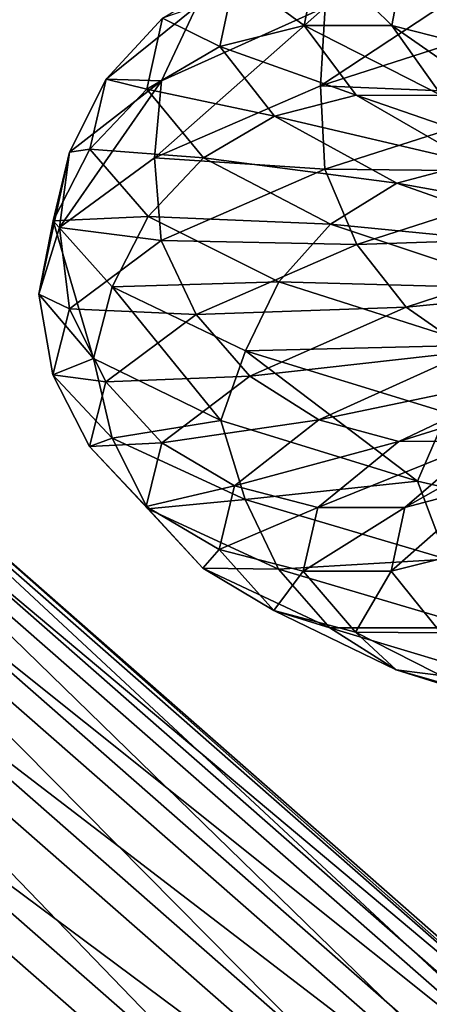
# Model space of a CAD drawing. Header units: metres. Extents: x -40 to 117, y -433 to 89.
# Tile 169 of 256: x -19.15 to -15.5, y -206.84 to -198.05. Entities that reach past the tile are written whole.
import ezdxf

# ---------------------------------------------------------------- set-up
doc = ezdxf.new("R2010")
doc.units = ezdxf.units.M
doc.layers.add('solid_506114_24501146', color=7, linetype='CONTINUOUS')

msp = doc.modelspace()

# ---------------------------------------------------------------- linework, layer by layer
at = {"layer": 'solid_506114_24501146'}
for points in [[(-14.374511, -197.254898, 1005.328552), (-16.468195, -198.639084, 1002.560974), (-14.401241, -197.974411, 1005.478271)], [(-14.374511, -197.254898, 1005.328552), (-16.426895, -197.933853, 1002.39856), (-16.468195, -198.639084, 1002.560974)], [(-16.485052, -197.453339, 995.344971), (-16.614408, -198.097565, 992.195313), (-17.230301, -197.646835, 995.447388)], [(-15.830091, -198.098465, 992.237366), (-16.614408, -198.097565, 992.195313), (-16.485052, -197.453339, 995.344971)], [(-15.706841, -197.454422, 995.238342), (-15.830091, -198.098465, 992.237366), (-16.485052, -197.453339, 995.344971)], [(-15.079597, -198.290909, 992.277283), (-15.830091, -198.098465, 992.237366), (-15.706841, -197.454422, 995.238342)], [(-14.96219, -197.64978, 995.136597), (-15.079597, -198.290909, 992.277283), (-15.706841, -197.454422, 995.238342)], [(-17.230301, -197.646835, 995.447388), (-17.365505, -198.288055, 992.154724), (-17.877689, -198.032593, 995.536133)], [(-16.614408, -198.097565, 992.195313), (-17.365505, -198.288055, 992.154724), (-17.230301, -197.646835, 995.447388)], [(-17.575321, -197.930084, 999.0271), (-18.381372, -198.577728, 995.603943), (-17.887505, -198.592819, 999.131287)], [(-17.877689, -198.032593, 995.536133), (-18.381372, -198.577728, 995.603943), (-17.575321, -197.930084, 999.0271)], [(-16.426895, -197.933853, 1002.39856), (-17.94939, -199.282288, 999.308655), (-16.468195, -198.639084, 1002.560974)], [(-16.426895, -197.933853, 1002.39856), (-17.887505, -198.592819, 999.131287), (-17.94939, -199.282288, 999.308655)], [(-17.575321, -197.930084, 999.0271), (-17.887505, -198.592819, 999.131287), (-16.426895, -197.933853, 1002.39856)], [(-14.401241, -197.974411, 1005.478271), (-16.468195, -198.639084, 1002.560974), (-14.376071, -198.723495, 1005.328979)], [(-17.877689, -198.032593, 995.536133), (-18.017975, -198.667328, 992.11853), (-18.381372, -198.577728, 995.603943)], [(-17.365505, -198.288055, 992.154724), (-18.017975, -198.667328, 992.11853), (-17.877689, -198.032593, 995.536133)], [(-16.614408, -198.097565, 992.195313), (-16.148752, -198.721741, 989.075256), (-17.365505, -198.288055, 992.154724)], [(-15.386418, -198.723419, 989.264526), (-16.148752, -198.721741, 989.075256), (-16.614408, -198.097565, 992.195313)], [(-15.830091, -198.098465, 992.237366), (-15.386418, -198.723419, 989.264526), (-16.614408, -198.097565, 992.195313)], [(-14.656959, -198.913879, 989.444702), (-15.386418, -198.723419, 989.264526), (-15.830091, -198.098465, 992.237366)], [(-15.079597, -198.290909, 992.277283), (-14.656959, -198.913879, 989.444702), (-15.830091, -198.098465, 992.237366)], [(-17.365505, -198.288055, 992.154724), (-16.878799, -198.908356, 988.893066), (-18.017975, -198.667328, 992.11853)], [(-16.148752, -198.721741, 989.075256), (-16.878799, -198.908356, 988.893066), (-17.365505, -198.288055, 992.154724)], [(-17.887505, -198.592819, 999.131287), (-18.798681, -199.902908, 995.833069), (-17.94939, -199.282288, 999.308655)], [(-17.887505, -198.592819, 999.131287), (-18.707874, -199.22937, 995.645325), (-18.798681, -199.902908, 995.833069)], [(-18.381372, -198.577728, 995.603943), (-18.707874, -199.22937, 995.645325), (-17.887505, -198.592819, 999.131287)], [(-18.381372, -198.577728, 995.603943), (-18.525608, -199.202835, 992.08844), (-18.707874, -199.22937, 995.645325)], [(-18.017975, -198.667328, 992.11853), (-18.525608, -199.202835, 992.08844), (-18.381372, -198.577728, 995.603943)], [(-18.017975, -198.667328, 992.11853), (-17.512981, -199.280411, 988.733276), (-18.525608, -199.202835, 992.08844)], [(-16.878799, -198.908356, 988.893066), (-17.512981, -199.280411, 988.733276), (-18.017975, -198.667328, 992.11853)], [(-16.468195, -198.639084, 1002.560974), (-17.94939, -199.282288, 999.308655), (-16.428679, -199.382156, 1002.394043)], [(-16.468195, -198.639084, 1002.560974), (-16.428679, -199.382156, 1002.394043), (-14.376071, -198.723495, 1005.328979)], [(-16.148752, -198.721741, 989.075256), (-15.102084, -199.327026, 986.097839), (-16.878799, -198.908356, 988.893066)], [(-14.376071, -198.723495, 1005.328979), (-16.428679, -199.382156, 1002.394043), (-14.126537, -199.405304, 1005.112549)], [(-14.389159, -199.330368, 986.42749), (-15.102084, -199.327026, 986.097839), (-16.148752, -198.721741, 989.075256)], [(-15.386418, -198.723419, 989.264526), (-14.389159, -199.330368, 986.42749), (-16.148752, -198.721741, 989.075256)], [(-16.878799, -198.908356, 988.893066), (-15.784812, -199.509064, 985.780701), (-17.512981, -199.280411, 988.733276)], [(-15.102084, -199.327026, 986.097839), (-15.784812, -199.509064, 985.780701), (-16.878799, -198.908356, 988.893066)], [(-18.707874, -199.22937, 995.645325), (-18.981955, -200.499084, 992.264893), (-18.798681, -199.902908, 995.833069)], [(-18.707874, -199.22937, 995.645325), (-18.854673, -199.842682, 992.06543), (-18.981955, -200.499084, 992.264893)], [(-18.525608, -199.202835, 992.08844), (-18.854673, -199.842682, 992.06543), (-18.707874, -199.22937, 995.645325)], [(-18.525608, -199.202835, 992.08844), (-18.006388, -199.805756, 988.606262), (-18.854673, -199.842682, 992.06543)], [(-17.512981, -199.280411, 988.733276), (-18.006388, -199.805756, 988.606262), (-18.525608, -199.202835, 992.08844)], [(-17.94939, -199.282288, 999.308655), (-18.798681, -199.902908, 995.833069), (-17.889446, -200.018494, 999.121948)], [(-17.512981, -199.280411, 988.733276), (-16.377892, -199.873444, 985.502991), (-18.006388, -199.805756, 988.606262)], [(-17.94939, -199.282288, 999.308655), (-17.889446, -200.018494, 999.121948), (-16.428679, -199.382156, 1002.394043)], [(-15.784812, -199.509064, 985.780701), (-16.377892, -199.873444, 985.502991), (-17.512981, -199.280411, 988.733276)], [(-15.102084, -199.327026, 986.097839), (-13.514109, -199.915939, 983.368469), (-15.784812, -199.509064, 985.780701)], [(-16.428679, -199.382156, 1002.394043), (-17.889446, -200.018494, 999.121948), (-16.143517, -200.054367, 1002.226379)], [(-16.428679, -199.382156, 1002.394043), (-16.143517, -200.054367, 1002.226379), (-14.126537, -199.405304, 1005.112549)], [(-14.126537, -199.405304, 1005.112549), (-16.143517, -200.054367, 1002.226379), (-13.740636, -199.973923, 1004.778931)], [(-15.784812, -199.509064, 985.780701), (-14.125049, -200.092911, 982.927673), (-16.377892, -199.873444, 985.502991)], [(-13.514109, -199.915939, 983.368469), (-14.125049, -200.092911, 982.927673), (-15.784812, -199.509064, 985.780701)], [(-18.854673, -199.842682, 992.06543), (-18.495293, -201.074936, 988.711426), (-18.981955, -200.499084, 992.264893)], [(-18.006388, -199.805756, 988.606262), (-18.326229, -200.433533, 988.519531), (-18.854673, -199.842682, 992.06543)], [(-18.854673, -199.842682, 992.06543), (-18.326229, -200.433533, 988.519531), (-18.495293, -201.074936, 988.711426)], [(-18.006388, -199.805756, 988.606262), (-16.839317, -200.388519, 985.283508), (-18.326229, -200.433533, 988.519531)], [(-16.377892, -199.873444, 985.502991), (-16.839317, -200.388519, 985.283508), (-18.006388, -199.805756, 988.606262)], [(-18.798681, -199.902908, 995.833069), (-18.981955, -200.499084, 992.264893), (-18.709906, -200.63092, 995.631226)], [(-18.798681, -199.902908, 995.833069), (-18.709906, -200.63092, 995.631226), (-17.889446, -200.018494, 999.121948)], [(-16.377892, -199.873444, 985.502991), (-14.655766, -200.449509, 982.54187), (-16.839317, -200.388519, 985.283508)], [(-14.125049, -200.092911, 982.927673), (-14.655766, -200.449509, 982.54187), (-16.377892, -199.873444, 985.502991)], [(-17.889446, -200.018494, 999.121948), (-18.709906, -200.63092, 995.631226), (-17.57893, -200.68042, 999.008972)], [(-17.889446, -200.018494, 999.121948), (-17.57893, -200.68042, 999.008972), (-16.143517, -200.054367, 1002.226379)], [(-16.143517, -200.054367, 1002.226379), (-15.702516, -200.615189, 1001.969727), (-13.740636, -199.973923, 1004.778931)], [(-13.740636, -199.973923, 1004.778931), (-15.702516, -200.615189, 1001.969727), (-13.244071, -200.374069, 1004.351563)], [(-16.143517, -200.054367, 1002.226379), (-17.57893, -200.68042, 999.008972), (-15.702516, -200.615189, 1001.969727)], [(-16.839317, -200.388519, 985.283508), (-17.138428, -201.004379, 985.136108), (-18.326229, -200.433533, 988.519531)], [(-16.839317, -200.388519, 985.283508), (-15.068673, -200.954559, 982.237671), (-17.138428, -201.004379, 985.136108)], [(-14.655766, -200.449509, 982.54187), (-15.068673, -200.954559, 982.237671), (-16.839317, -200.388519, 985.283508)], [(-15.702516, -200.615189, 1001.969727), (-15.135052, -201.010132, 1001.642456), (-13.244071, -200.374069, 1004.351563)], [(-18.326229, -200.433533, 988.519531), (-17.358067, -201.628891, 985.325256), (-18.495293, -201.074936, 988.711426)], [(-18.326229, -200.433533, 988.519531), (-17.138428, -201.004379, 985.136108), (-17.358067, -201.628891, 985.325256)], [(-18.981955, -200.499084, 992.264893), (-18.85672, -201.219437, 992.046814), (-18.709906, -200.63092, 995.631226)], [(-18.981955, -200.499084, 992.264893), (-18.495293, -201.074936, 988.711426), (-18.85672, -201.219437, 992.046814)], [(-18.709906, -200.63092, 995.631226), (-18.85672, -201.219437, 992.046814), (-18.385147, -201.282288, 995.576782)], [(-18.709906, -200.63092, 995.631226), (-18.385147, -201.282288, 995.576782), (-17.57893, -200.68042, 999.008972)], [(-17.57893, -200.68042, 999.008972), (-17.098717, -201.2332, 998.838318), (-15.702516, -200.615189, 1001.969727)], [(-15.702516, -200.615189, 1001.969727), (-17.098717, -201.2332, 998.838318), (-15.135052, -201.010132, 1001.642456)], [(-17.57893, -200.68042, 999.008972), (-18.385147, -201.282288, 995.576782), (-17.098717, -201.2332, 998.838318)], [(-17.138428, -201.004379, 985.136108), (-15.601278, -202.170181, 982.193787), (-17.358067, -201.628891, 985.325256)], [(-15.068673, -200.954559, 982.237671), (-15.336333, -201.559128, 982.034485), (-17.138428, -201.004379, 985.136108)], [(-17.138428, -201.004379, 985.136108), (-15.336333, -201.559128, 982.034485), (-15.601278, -202.170181, 982.193787)], [(-18.495293, -201.074936, 988.711426), (-18.328218, -201.785736, 988.496582), (-18.85672, -201.219437, 992.046814)], [(-18.495293, -201.074936, 988.711426), (-17.358067, -201.628891, 985.325256), (-18.328218, -201.785736, 988.496582)], [(-17.098717, -201.2332, 998.838318), (-16.480797, -201.623184, 998.62262), (-15.135052, -201.010132, 1001.642456)], [(-15.135052, -201.010132, 1001.642456), (-16.480797, -201.623184, 998.62262), (-14.481193, -201.205597, 1001.268677)], [(-18.85672, -201.219437, 992.046814), (-18.529413, -201.860367, 992.05249), (-18.385147, -201.282288, 995.576782)], [(-18.85672, -201.219437, 992.046814), (-18.328218, -201.785736, 988.496582), (-18.529413, -201.860367, 992.05249)], [(-18.385147, -201.282288, 995.576782), (-17.88291, -201.827118, 995.497986), (-17.098717, -201.2332, 998.838318)], [(-17.098717, -201.2332, 998.838318), (-17.88291, -201.827118, 995.497986), (-16.480797, -201.623184, 998.62262)], [(-16.480797, -201.623184, 998.62262), (-15.7688, -201.817062, 998.378296), (-14.481193, -201.205597, 1001.268677)], [(-15.7688, -201.817062, 998.378296), (-15.024714, -201.813095, 998.12677), (-13.797867, -201.200256, 1000.881348)], [(-14.481193, -201.205597, 1001.268677), (-15.7688, -201.817062, 998.378296), (-13.797867, -201.200256, 1000.881348)], [(-18.385147, -201.282288, 995.576782), (-18.529413, -201.860367, 992.05249), (-17.88291, -201.827118, 995.497986)], [(-15.713788, -202.404221, 995.188538), (-14.968539, -202.208557, 995.090698), (-14.312146, -201.612411, 997.889648)], [(-15.024714, -201.813095, 998.12677), (-15.713788, -202.404221, 995.188538), (-14.312146, -201.612411, 997.889648)], [(-15.336333, -201.559128, 982.034485), (-13.297026, -202.700226, 979.452942), (-15.601278, -202.170181, 982.193787)], [(-17.358067, -201.628891, 985.325256), (-17.140289, -202.333145, 985.108826), (-18.328218, -201.785736, 988.496582)], [(-17.88291, -201.827118, 995.497986), (-17.23665, -202.212631, 995.401489), (-16.480797, -201.623184, 998.62262)], [(-17.358067, -201.628891, 985.325256), (-15.601278, -202.170181, 982.193787), (-17.140289, -202.333145, 985.108826)], [(-16.480797, -201.623184, 998.62262), (-17.23665, -202.212631, 995.401489), (-15.7688, -201.817062, 998.378296)], [(-21.032818, -201.799484, 467.269348), (-20.568495, -201.779053, 468.150482), (-12.599781, -209.195206, 463.0047)], [(-20.568495, -201.779053, 468.150482), (-12.136147, -209.176453, 463.88736), (-12.599781, -209.195206, 463.0047)], [(-20.568495, -201.779053, 468.150482), (-20.273947, -201.980392, 469.080597), (-12.136147, -209.176453, 463.88736)], [(-18.328218, -201.785736, 988.496582), (-18.010086, -202.416718, 988.561829), (-18.529413, -201.860367, 992.05249)], [(-18.328218, -201.785736, 988.496582), (-17.140289, -202.333145, 985.108826), (-18.010086, -202.416718, 988.561829)], [(-21.629301, -202.039993, 466.508575), (-21.032818, -201.799484, 467.269348), (-13.196144, -209.434586, 462.242188)], [(-21.032818, -201.799484, 467.269348), (-12.599781, -209.195206, 463.0047), (-13.196144, -209.434586, 462.242188)], [(-18.529413, -201.860367, 992.05249), (-18.023235, -202.397659, 992.068115), (-17.88291, -201.827118, 995.497986)], [(-18.529413, -201.860367, 992.05249), (-18.010086, -202.416718, 988.561829), (-18.023235, -202.397659, 992.068115)], [(-17.88291, -201.827118, 995.497986), (-18.023235, -202.397659, 992.068115), (-17.23665, -202.212631, 995.401489)], [(-17.23665, -202.212631, 995.401489), (-16.491999, -202.405746, 995.295166), (-15.7688, -201.817062, 998.378296)], [(-16.491999, -202.405746, 995.295166), (-15.713788, -202.404221, 995.188538), (-15.024714, -201.813095, 998.12677)], [(-15.7688, -201.817062, 998.378296), (-16.491999, -202.405746, 995.295166), (-15.024714, -201.813095, 998.12677)], [(-22.309622, -202.48114, 465.92981), (-21.629301, -202.039993, 466.508575), (-13.876824, -209.875137, 461.661682)], [(-21.629301, -202.039993, 466.508575), (-13.196144, -209.434586, 462.242188), (-13.876824, -209.875137, 461.661682)], [(-20.273947, -201.980392, 469.080597), (-11.842875, -209.379837, 464.818512), (-12.136147, -209.176453, 463.88736)], [(-20.273947, -201.980392, 469.080597), (-20.17304, -202.387177, 469.984344), (-11.842875, -209.379837, 464.818512)], [(-18.023235, -202.397659, 992.068115), (-17.371904, -202.779373, 992.093994), (-17.23665, -202.212631, 995.401489)], [(-17.23665, -202.212631, 995.401489), (-17.371904, -202.779373, 992.093994), (-16.491999, -202.405746, 995.295166)], [(-15.601278, -202.170181, 982.193787), (-15.337997, -202.866394, 982.003174), (-17.140289, -202.333145, 985.108826)], [(-15.837092, -202.974564, 992.171387), (-15.085996, -202.784988, 992.216431), (-14.968539, -202.208557, 995.090698)], [(-15.713788, -202.404221, 995.188538), (-15.837092, -202.974564, 992.171387), (-14.968539, -202.208557, 995.090698)], [(-15.601278, -202.170181, 982.193787), (-13.297026, -202.700226, 979.452942), (-15.337997, -202.866394, 982.003174)], [(-20.17304, -202.387177, 469.984344), (-20.273947, -202.966461, 470.788513), (-11.743765, -209.783844, 465.713898)], [(-20.17304, -202.387177, 469.984344), (-11.743765, -209.783844, 465.713898), (-11.842875, -209.379837, 464.818512)], [(-18.023235, -202.397659, 992.068115), (-17.518095, -202.947159, 988.670959), (-17.371904, -202.779373, 992.093994)], [(-18.010086, -202.416718, 988.561829), (-17.518095, -202.947159, 988.670959), (-18.023235, -202.397659, 992.068115)], [(-17.140289, -202.333145, 985.108826), (-16.842775, -202.955032, 985.230957), (-18.010086, -202.416718, 988.561829)], [(-17.371904, -202.779373, 992.093994), (-16.62141, -202.972626, 992.129333), (-16.491999, -202.405746, 995.295166)], [(-17.140289, -202.333145, 985.108826), (-15.337997, -202.866394, 982.003174), (-16.842775, -202.955032, 985.230957)], [(-16.62141, -202.972626, 992.129333), (-15.837092, -202.974564, 992.171387), (-15.713788, -202.404221, 995.188538)], [(-16.491999, -202.405746, 995.295166), (-16.62141, -202.972626, 992.129333), (-15.713788, -202.404221, 995.188538)], [(-23.018663, -203.087158, 465.579895), (-22.309622, -202.48114, 465.92981), (-14.58657, -210.481125, 461.310333)], [(-22.309622, -202.48114, 465.92981), (-13.876824, -209.875137, 461.661682), (-14.58657, -210.481125, 461.310333)], [(-18.010086, -202.416718, 988.561829), (-16.842775, -202.955032, 985.230957), (-17.518095, -202.947159, 988.670959)], [(-17.518095, -202.947159, 988.670959), (-16.885019, -203.325897, 988.817932), (-17.371904, -202.779373, 992.093994)], [(-17.371904, -202.779373, 992.093994), (-16.885019, -203.325897, 988.817932), (-16.62141, -202.972626, 992.129333)], [(-15.837092, -202.974564, 992.171387), (-15.393224, -203.526489, 989.1828), (-15.085996, -202.784988, 992.216431)], [(-15.337997, -202.866394, 982.003174), (-15.071768, -203.480316, 982.177185), (-16.842775, -202.955032, 985.230957)], [(-20.273947, -202.966461, 470.788513), (-20.568495, -203.671295, 471.427948), (-11.844672, -210.363113, 466.518066)], [(-20.273947, -202.966461, 470.788513), (-11.844672, -210.363113, 466.518066), (-11.743765, -209.783844, 465.713898)], [(-17.518095, -202.947159, 988.670959), (-16.382673, -203.479507, 985.429138), (-16.885019, -203.325897, 988.817932)], [(-16.842775, -202.955032, 985.230957), (-16.382673, -203.479507, 985.429138), (-17.518095, -202.947159, 988.670959)], [(-16.885019, -203.325897, 988.817932), (-16.155558, -203.520172, 988.993591), (-16.62141, -202.972626, 992.129333)], [(-16.842775, -202.955032, 985.230957), (-15.071768, -203.480316, 982.177185), (-16.382673, -203.479507, 985.429138)], [(-16.62141, -202.972626, 992.129333), (-16.155558, -203.520172, 988.993591), (-15.837092, -202.974564, 992.171387)], [(-16.155558, -203.520172, 988.993591), (-15.393224, -203.526489, 989.1828), (-15.837092, -202.974564, 992.171387)], [(-23.698982, -203.808975, 465.487244), (-23.018663, -203.087158, 465.579895), (-15.267765, -211.203339, 461.216675)], [(-23.018663, -203.087158, 465.579895), (-14.58657, -210.481125, 461.310333), (-15.267765, -211.203339, 461.216675)], [(-16.885019, -203.325897, 988.817932), (-15.790628, -203.856186, 985.69165), (-16.155558, -203.520172, 988.993591)], [(-16.382673, -203.479507, 985.429138), (-15.790628, -203.856186, 985.69165), (-16.885019, -203.325897, 988.817932)], [(-16.382673, -203.479507, 985.429138), (-14.660044, -203.999939, 982.456909), (-15.790628, -203.856186, 985.69165)], [(-15.071768, -203.480316, 982.177185), (-14.660044, -203.999939, 982.456909), (-16.382673, -203.479507, 985.429138)], [(-16.155558, -203.520172, 988.993591), (-15.108448, -204.052338, 986.001038), (-15.393224, -203.526489, 989.1828)], [(-15.790628, -203.856186, 985.69165), (-15.108448, -204.052338, 986.001038), (-16.155558, -203.520172, 988.993591)], [(-20.568495, -203.671295, 471.427948), (-21.032818, -204.444595, 471.85083), (-12.139603, -211.06871, 467.15802)], [(-20.568495, -203.671295, 471.427948), (-12.139603, -211.06871, 467.15802), (-11.844672, -210.363113, 466.518066)], [(-24.295467, -204.588074, 465.659332), (-23.698982, -203.808975, 465.487244), (-15.865115, -211.983154, 461.388275)], [(-23.698982, -203.808975, 465.487244), (-15.267765, -211.203339, 461.216675), (-15.865115, -211.983154, 461.388275)], [(-15.790628, -203.856186, 985.69165), (-14.130254, -204.375458, 982.825134), (-15.108448, -204.052338, 986.001038)], [(-14.660044, -203.999939, 982.456909), (-14.130254, -204.375458, 982.825134), (-15.790628, -203.856186, 985.69165)], [(-21.032818, -204.444595, 471.85083), (-21.629301, -205.223709, 472.022919), (-12.604617, -211.842834, 467.580963)], [(-21.032818, -204.444595, 471.85083), (-12.604617, -211.842834, 467.580963), (-12.139603, -211.06871, 467.15802)], [(-24.75979, -205.361374, 466.082245), (-24.295467, -204.588074, 465.659332), (-16.33013, -212.757278, 461.811218)], [(-24.295467, -204.588074, 465.659332), (-15.865115, -211.983154, 461.388275), (-16.33013, -212.757278, 461.811218)], [(-21.629301, -205.223709, 472.022919), (-22.309622, -205.945511, 471.930267), (-13.201967, -212.62265, 467.752594)], [(-21.629301, -205.223709, 472.022919), (-13.201967, -212.62265, 467.752594), (-12.604617, -211.842834, 467.580963)], [(-25.054337, -206.066223, 466.721649), (-24.75979, -205.361374, 466.082245), (-16.625061, -213.462875, 462.451202)], [(-24.75979, -205.361374, 466.082245), (-16.33013, -212.757278, 461.811218), (-16.625061, -213.462875, 462.451202)], [(-22.309622, -205.945511, 471.930267), (-23.018663, -206.551544, 471.580383), (-13.883162, -213.344864, 467.658905)], [(-22.309622, -205.945511, 471.930267), (-13.883162, -213.344864, 467.658905), (-13.201967, -212.62265, 467.752594)], [(-25.054337, -206.066223, 466.721649), (-16.725967, -214.042145, 463.255371), (-25.155243, -206.645493, 467.525818)], [(-25.054337, -206.066223, 466.721649), (-16.625061, -213.462875, 462.451202), (-16.725967, -214.042145, 463.255371)], [(-23.018663, -206.551544, 471.580383), (-23.698982, -206.992676, 471.001617), (-14.592908, -213.950836, 467.307556)], [(-23.018663, -206.551544, 471.580383), (-14.592908, -213.950836, 467.307556), (-13.883162, -213.344864, 467.658905)], [(-25.155243, -206.645493, 467.525818), (-16.725967, -214.042145, 463.255371), (-16.626856, -214.446152, 464.150757)], [(-25.054337, -207.052277, 468.429565), (-25.155243, -206.645493, 467.525818), (-16.626856, -214.446152, 464.150757)]]:
    msp.add_3dface(points, dxfattribs=at)

doc.saveas('drawing.dxf')
